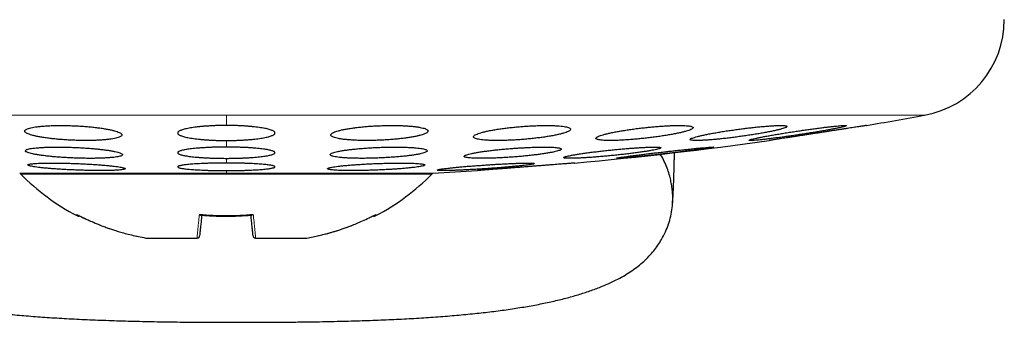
# Model space of a CAD drawing. Header units: millimetres. Extents: x 8 to 811, y 12 to 917.
# Tile 4 of 68: x 467.35 to 487.6, y 416.64 to 422.87. Entities that reach past the tile are written whole.
import ezdxf

# ---------------------------------------------------------------- set-up
doc = ezdxf.new("R2010")
doc.units = ezdxf.units.MM

msp = doc.modelspace()

# ---------------------------------------------------------------- linework, layer by layer
at = {"color": 252, "linetype": 'Continuous', "lineweight": 0}
for p, q in [((457.243, 420.904), (471.604, 420.904)), ((471.604, 420.904), (485.965, 420.904)), ((471.604, 420.904), (471.604, 420.693)), ((471.604, 420.384), (471.604, 420.249)), ((471.604, 420.017), (471.604, 419.92)), ((471.604, 419.765), (471.604, 419.71))]:
    msp.add_line(p, q, dxfattribs=at)
at = {"color": 7, "linetype": 'Continuous', "lineweight": 30}
for p, q in [((467.523, 419.881), (467.522, 419.881)), ((467.354, 419.71), (471.604, 419.71)), ((467.384, 419.71), (467.373, 419.697)), ((467.373, 419.697), (475.835, 419.697)), ((471.604, 419.71), (475.854, 419.71)), ((475.835, 419.697), (475.824, 419.71)), ((469.948, 418.377), (469.947, 418.378)), ((469.948, 418.377), (469.949, 418.377)), ((469.949, 418.377), (471.001, 418.377)), ((471.001, 418.377), (471.004, 418.377)), ((472.204, 418.377), (472.207, 418.377)), ((472.207, 418.377), (473.259, 418.377)), ((473.259, 418.377), (473.26, 418.377))]:
    msp.add_line(p, q, dxfattribs=at)
for centre, radius, start, end in [((485.604, 422.871), 2, 280.3987, 0), ((471.604, 499.161), 79.564, 279.52332, 280.39867), ((471.604, 499.161), 79.564, 275.16579, 278.0659), ((470.723, 422.995), 4.702, 224.5516, 242.1628), ((472.485, 422.995), 4.702, 297.8372, 315.4484), ((471.604, 499.161), 79.564, 273.06198, 273.72116)]:
    msp.add_arc(centre, radius, start, end, dxfattribs=at)
for points, knots in [([(468.456, 420.688), (468.419, 420.689), (468.345, 420.692), (468.235, 420.693), (468.128, 420.693), (468.025, 420.691), (467.927, 420.687), (467.836, 420.681), (467.753, 420.673), (467.678, 420.664), (467.613, 420.653), (467.558, 420.641), (467.514, 420.627), (467.482, 420.613), (467.462, 420.597), (467.454, 420.58), (467.459, 420.563), (467.477, 420.546), (467.507, 420.528), (467.549, 420.511), (467.604, 420.494), (467.669, 420.477), (467.745, 420.461), (467.83, 420.447), (467.923, 420.433), (468.022, 420.421), (468.128, 420.41), (468.237, 420.401), (468.348, 420.394), (468.461, 420.389), (468.573, 420.385), (468.683, 420.384), (468.791, 420.384), (468.893, 420.386), (468.991, 420.391), (469.081, 420.397), (469.164, 420.404), (469.239, 420.414), (469.303, 420.425), (469.357, 420.437), (469.4, 420.451), (469.432, 420.465), (469.451, 420.481), (469.458, 420.498), (469.452, 420.515), (469.433, 420.532), (469.403, 420.55), (469.359, 420.567), (469.304, 420.584), (469.238, 420.601), (469.161, 420.617), (469.076, 420.631), (468.983, 420.645), (468.883, 420.657), (468.777, 420.668), (468.67, 420.676), (468.562, 420.683), (468.491, 420.686), (468.456, 420.688)], [0, 0, 0, 0, 0.017577, 0.035211, 0.052788, 0.070365, 0.087998, 0.105575, 0.123173, 0.140828, 0.158427, 0.176171, 0.19397, 0.211715, 0.229663, 0.247667, 0.265616, 0.283741, 0.301922, 0.320047, 0.338241, 0.356494, 0.374688, 0.392813, 0.410997, 0.42912, 0.447066, 0.46507, 0.483015, 0.500754, 0.51855, 0.536289, 0.553885, 0.571538, 0.589134, 0.606712, 0.624345, 0.641924, 0.659613, 0.677357, 0.695047, 0.712929, 0.730867, 0.74875, 0.766826, 0.784959, 0.803035, 0.821222, 0.839467, 0.857654, 0.875816, 0.894036, 0.912198, 0.930208, 0.948277, 0.966287, 0.983144, 1, 1, 1, 1]), ([(471.604, 420.693), (471.577, 420.693), (471.522, 420.693), (471.439, 420.691), (471.357, 420.689), (471.277, 420.685), (471.199, 420.68), (471.125, 420.675), (471.053, 420.668), (470.985, 420.66), (470.922, 420.652), (470.863, 420.643), (470.809, 420.633), (470.761, 420.622), (470.719, 420.611), (470.683, 420.599), (470.653, 420.587), (470.63, 420.574), (470.614, 420.561), (470.605, 420.548), (470.603, 420.535), (470.608, 420.522), (470.621, 420.509), (470.641, 420.496), (470.668, 420.484), (470.701, 420.471), (470.741, 420.46), (470.788, 420.449), (470.84, 420.438), (470.899, 420.429), (470.961, 420.42), (471.028, 420.412), (471.1, 420.405), (471.176, 420.399), (471.254, 420.393), (471.333, 420.389), (471.416, 420.386), (471.507, 420.384), (471.57, 420.384), (471.604, 420.384)], [0, 0, 0, 0, 0.0259835, 0.0521485, 0.078885, 0.1058186, 0.131802, 0.1579648, 0.184691, 0.2116108, 0.2377353, 0.2640384, 0.2909013, 0.3179561, 0.3443735, 0.3709715, 0.398136, 0.4254952, 0.4521881, 0.4790645, 0.5065192, 0.5341735, 0.5610034, 0.5880198, 0.6156261, 0.643437, 0.6702013, 0.6971536, 0.7247022, 0.7524583, 0.7789819, 0.8056928, 0.832998, 0.86051, 0.8867275, 0.9131297, 0.9401165, 0.9673063, 1, 1, 1, 1]), ([(471.604, 420.384), (471.631, 420.384), (471.686, 420.384), (471.769, 420.386), (471.851, 420.388), (471.932, 420.392), (472.009, 420.397), (472.084, 420.403), (472.156, 420.409), (472.223, 420.417), (472.287, 420.425), (472.345, 420.434), (472.399, 420.444), (472.447, 420.455), (472.489, 420.466), (472.525, 420.478), (472.555, 420.49), (472.578, 420.503), (472.594, 420.515), (472.603, 420.528), (472.605, 420.542), (472.6, 420.555), (472.587, 420.568), (472.568, 420.581), (472.541, 420.593), (472.507, 420.605), (472.467, 420.617), (472.421, 420.628), (472.368, 420.639), (472.31, 420.648), (472.247, 420.657), (472.18, 420.665), (472.107, 420.672), (472.032, 420.679), (471.954, 420.684), (471.875, 420.688), (471.792, 420.691), (471.702, 420.693), (471.639, 420.693), (471.604, 420.693)], [0, 0, 0, 0, 0.025985, 0.052152, 0.07889, 0.105825, 0.13181, 0.158256, 0.184702, 0.211623, 0.237748, 0.264331, 0.290914, 0.31797, 0.344385, 0.371265, 0.398144, 0.425501, 0.452192, 0.479066, 0.506519, 0.534171, 0.561, 0.588016, 0.615622, 0.643432, 0.670198, 0.697152, 0.724702, 0.75246, 0.778986, 0.805997, 0.833007, 0.860521, 0.88674, 0.913435, 0.94013, 0.96732, 1, 1, 1, 1]), ([(474.752, 420.688), (474.715, 420.686), (474.64, 420.683), (474.53, 420.676), (474.422, 420.667), (474.319, 420.656), (474.221, 420.644), (474.13, 420.631), (474.046, 420.616), (473.971, 420.601), (473.906, 420.585), (473.851, 420.568), (473.807, 420.55), (473.776, 420.533), (473.757, 420.515), (473.75, 420.498), (473.757, 420.481), (473.776, 420.465), (473.809, 420.45), (473.853, 420.436), (473.909, 420.424), (473.976, 420.413), (474.052, 420.403), (474.138, 420.396), (474.231, 420.39), (474.33, 420.386), (474.434, 420.384), (474.542, 420.384), (474.652, 420.386), (474.763, 420.389), (474.874, 420.395), (474.984, 420.402), (475.09, 420.411), (475.193, 420.422), (475.29, 420.434), (475.381, 420.447), (475.464, 420.462), (475.538, 420.477), (475.603, 420.493), (475.657, 420.51), (475.7, 420.528), (475.731, 420.545), (475.749, 420.563), (475.754, 420.58), (475.747, 420.597), (475.726, 420.613), (475.694, 420.628), (475.648, 420.641), (475.591, 420.654), (475.524, 420.665), (475.447, 420.674), (475.361, 420.682), (475.268, 420.688), (475.168, 420.691), (475.064, 420.693), (474.959, 420.693), (474.854, 420.692), (474.786, 420.689), (474.752, 420.688)], [0, 0, 0, 0, 0.017727, 0.035512, 0.05324, 0.070961, 0.088737, 0.106459, 0.124319, 0.142235, 0.160097, 0.178156, 0.196273, 0.214333, 0.232514, 0.250754, 0.268935, 0.287106, 0.305335, 0.323505, 0.341535, 0.359623, 0.377651, 0.395474, 0.413355, 0.431177, 0.44882, 0.46652, 0.484163, 0.501732, 0.519356, 0.536926, 0.554554, 0.572238, 0.589868, 0.607664, 0.625515, 0.643312, 0.661312, 0.67937, 0.697371, 0.715526, 0.733739, 0.751894, 0.770084, 0.788332, 0.806521, 0.824607, 0.842752, 0.860837, 0.878727, 0.896675, 0.914564, 0.932255, 0.950002, 0.967693, 0.983846, 1, 1, 1, 1]), ([(477.686, 420.673), (477.648, 420.669), (477.573, 420.663), (477.462, 420.652), (477.354, 420.639), (477.25, 420.626), (477.152, 420.611), (477.06, 420.595), (476.976, 420.578), (476.901, 420.561), (476.836, 420.544), (476.781, 420.526), (476.738, 420.509), (476.707, 420.492), (476.689, 420.475), (476.684, 420.46), (476.691, 420.445), (476.712, 420.432), (476.745, 420.42), (476.79, 420.409), (476.847, 420.4), (476.914, 420.393), (476.99, 420.388), (477.076, 420.385), (477.168, 420.384), (477.267, 420.384), (477.371, 420.387), (477.478, 420.391), (477.588, 420.397), (477.699, 420.405), (477.81, 420.415), (477.919, 420.426), (478.026, 420.439), (478.129, 420.452), (478.227, 420.467), (478.317, 420.483), (478.401, 420.5), (478.475, 420.517), (478.54, 420.534), (478.594, 420.552), (478.636, 420.569), (478.666, 420.586), (478.683, 420.603), (478.688, 420.618), (478.679, 420.633), (478.658, 420.646), (478.624, 420.658), (478.578, 420.669), (478.521, 420.677), (478.454, 420.684), (478.376, 420.689), (478.291, 420.692), (478.198, 420.694), (478.099, 420.693), (477.995, 420.69), (477.89, 420.686), (477.787, 420.68), (477.72, 420.675), (477.686, 420.673)], [0, 0, 0, 0, 0.017878, 0.035815, 0.053694, 0.071565, 0.089492, 0.107364, 0.125386, 0.143464, 0.161486, 0.179652, 0.197876, 0.216042, 0.234226, 0.25247, 0.270654, 0.288721, 0.306847, 0.324913, 0.34278, 0.360705, 0.378571, 0.396245, 0.413976, 0.43165, 0.449223, 0.466852, 0.484426, 0.502031, 0.519693, 0.537299, 0.555054, 0.572865, 0.590621, 0.60858, 0.626595, 0.644555, 0.662686, 0.680875, 0.699006, 0.7172, 0.735453, 0.753647, 0.771765, 0.789941, 0.808058, 0.825992, 0.843985, 0.861919, 0.879646, 0.897431, 0.915158, 0.932748, 0.950394, 0.967985, 0.983992, 1, 1, 1, 1]), ([(480.205, 420.648), (480.167, 420.644), (480.092, 420.635), (479.98, 420.621), (479.871, 420.605), (479.767, 420.589), (479.668, 420.572), (479.576, 420.555), (479.492, 420.537), (479.417, 420.52), (479.352, 420.503), (479.298, 420.486), (479.255, 420.47), (479.225, 420.454), (479.208, 420.44), (479.203, 420.427), (479.212, 420.416), (479.233, 420.406), (479.266, 420.398), (479.312, 420.391), (479.368, 420.387), (479.435, 420.384), (479.511, 420.384), (479.596, 420.385), (479.688, 420.388), (479.787, 420.393), (479.89, 420.4), (479.997, 420.409), (480.107, 420.419), (480.219, 420.43), (480.33, 420.443), (480.44, 420.458), (480.547, 420.473), (480.65, 420.489), (480.748, 420.506), (480.84, 420.523), (480.923, 420.541), (480.998, 420.558), (481.062, 420.575), (481.116, 420.592), (481.157, 420.608), (481.187, 420.624), (481.203, 420.638), (481.207, 420.651), (481.198, 420.662), (481.176, 420.672), (481.142, 420.68), (481.095, 420.686), (481.038, 420.691), (480.971, 420.693), (480.894, 420.694), (480.809, 420.692), (480.716, 420.689), (480.617, 420.684), (480.514, 420.677), (480.409, 420.668), (480.306, 420.659), (480.239, 420.651), (480.205, 420.648)], [0, 0, 0, 0, 0.01803, 0.036119, 0.05415, 0.072174, 0.090256, 0.108281, 0.126425, 0.144626, 0.16277, 0.180963, 0.199214, 0.217407, 0.235509, 0.253669, 0.27177, 0.289683, 0.307653, 0.325564, 0.343274, 0.361041, 0.378751, 0.396335, 0.413975, 0.43156, 0.449147, 0.46679, 0.484379, 0.502094, 0.519866, 0.537583, 0.555498, 0.573469, 0.591385, 0.609486, 0.627645, 0.645746, 0.663939, 0.68219, 0.700382, 0.718527, 0.736731, 0.754875, 0.772854, 0.790891, 0.808869, 0.826638, 0.844464, 0.862233, 0.879843, 0.897509, 0.915119, 0.932689, 0.950315, 0.967886, 0.983943, 1, 1, 1, 1]), ([(482.138, 420.616), (482.1, 420.611), (482.024, 420.6), (481.912, 420.584), (481.803, 420.567), (481.699, 420.549), (481.599, 420.532), (481.507, 420.514), (481.423, 420.497), (481.348, 420.48), (481.283, 420.464), (481.229, 420.449), (481.187, 420.435), (481.157, 420.423), (481.141, 420.412), (481.136, 420.403), (481.145, 420.395), (481.166, 420.389), (481.2, 420.386), (481.245, 420.384), (481.301, 420.384), (481.367, 420.386), (481.443, 420.39), (481.528, 420.395), (481.619, 420.403), (481.717, 420.412), (481.821, 420.422), (481.928, 420.435), (482.039, 420.448), (482.15, 420.463), (482.262, 420.478), (482.373, 420.495), (482.481, 420.511), (482.585, 420.529), (482.683, 420.546), (482.775, 420.564), (482.859, 420.581), (482.933, 420.598), (482.997, 420.614), (483.05, 420.629), (483.092, 420.642), (483.12, 420.655), (483.137, 420.666), (483.14, 420.675), (483.13, 420.682), (483.108, 420.688), (483.074, 420.692), (483.028, 420.693), (482.971, 420.693), (482.904, 420.691), (482.828, 420.687), (482.743, 420.681), (482.651, 420.674), (482.552, 420.665), (482.449, 420.654), (482.344, 420.642), (482.24, 420.629), (482.172, 420.62), (482.138, 420.616)], [0, 0, 0, 0, 0.018143, 0.036343, 0.054487, 0.072626, 0.090823, 0.108963, 0.127157, 0.14541, 0.163603, 0.181736, 0.199928, 0.21806, 0.236019, 0.254036, 0.271993, 0.289744, 0.307552, 0.325303, 0.342904, 0.360563, 0.378165, 0.39574, 0.41337, 0.430946, 0.448625, 0.466359, 0.484039, 0.501908, 0.519833, 0.537703, 0.555769, 0.573892, 0.591958, 0.610141, 0.628383, 0.646566, 0.664734, 0.68296, 0.701127, 0.71915, 0.737231, 0.755253, 0.773067, 0.790939, 0.808752, 0.826388, 0.844081, 0.861718, 0.879285, 0.896908, 0.914475, 0.932108, 0.949797, 0.967432, 0.983716, 1, 1, 1, 1]), ([(483.353, 420.578), (483.316, 420.573), (483.24, 420.561), (483.127, 420.544), (483.018, 420.526), (482.913, 420.509), (482.814, 420.492), (482.721, 420.475), (482.637, 420.459), (482.562, 420.445), (482.497, 420.431), (482.444, 420.419), (482.402, 420.409), (482.372, 420.4), (482.356, 420.393), (482.352, 420.388), (482.36, 420.385), (482.381, 420.384), (482.414, 420.384), (482.458, 420.387), (482.514, 420.391), (482.579, 420.397), (482.655, 420.405), (482.739, 420.415), (482.83, 420.426), (482.928, 420.439), (483.032, 420.452), (483.14, 420.467), (483.251, 420.483), (483.363, 420.5), (483.476, 420.517), (483.587, 420.534), (483.696, 420.552), (483.8, 420.569), (483.899, 420.586), (483.991, 420.603), (484.075, 420.618), (484.149, 420.633), (484.213, 420.646), (484.266, 420.658), (484.307, 420.669), (484.336, 420.677), (484.352, 420.684), (484.355, 420.689), (484.346, 420.692), (484.324, 420.694), (484.291, 420.693), (484.245, 420.69), (484.189, 420.686), (484.123, 420.679), (484.047, 420.671), (483.962, 420.661), (483.871, 420.65), (483.772, 420.637), (483.668, 420.624), (483.563, 420.609), (483.457, 420.594), (483.388, 420.584), (483.353, 420.578)], [0, 0, 0, 0, 0.018185, 0.036427, 0.054612, 0.072797, 0.091041, 0.109226, 0.127385, 0.145602, 0.163761, 0.181766, 0.199829, 0.217833, 0.23563, 0.253484, 0.27128, 0.288906, 0.30659, 0.324216, 0.341785, 0.35941, 0.37698, 0.394625, 0.412325, 0.429971, 0.447793, 0.46567, 0.483493, 0.501517, 0.519599, 0.537624, 0.555791, 0.574016, 0.592183, 0.610368, 0.62861, 0.646793, 0.664858, 0.682981, 0.701045, 0.718908, 0.736828, 0.75469, 0.77236, 0.790087, 0.807756, 0.825327, 0.842954, 0.860526, 0.878132, 0.895795, 0.913402, 0.931162, 0.948978, 0.966739, 0.983369, 1, 1, 1, 1]), ([(484.768, 420.693), (484.767, 420.693), (484.766, 420.693), (484.755, 420.691), (484.738, 420.689), (484.714, 420.685), (484.683, 420.68), (484.647, 420.675), (484.604, 420.668), (484.554, 420.66), (484.5, 420.652), (484.441, 420.643), (484.377, 420.633), (484.308, 420.622), (484.236, 420.611), (484.16, 420.599), (484.081, 420.587), (483.999, 420.574), (483.917, 420.561), (483.833, 420.548), (483.747, 420.535), (483.662, 420.522), (483.578, 420.509), (483.495, 420.496), (483.414, 420.484), (483.335, 420.471), (483.26, 420.46), (483.188, 420.449), (483.12, 420.438), (483.057, 420.429), (483, 420.42), (482.949, 420.412), (482.902, 420.405), (482.863, 420.399), (482.83, 420.393), (482.804, 420.389), (482.785, 420.386), (482.771, 420.384), (482.769, 420.384), (482.768, 420.384)], [0, 0, 0, 0, 0.026074, 0.052148, 0.078983, 0.105819, 0.131892, 0.157965, 0.184788, 0.211611, 0.237824, 0.264038, 0.290997, 0.317956, 0.344464, 0.370971, 0.398233, 0.425495, 0.45228, 0.479065, 0.506619, 0.534173, 0.561097, 0.58802, 0.615728, 0.643437, 0.670295, 0.697154, 0.724806, 0.752458, 0.779076, 0.805693, 0.833101, 0.86051, 0.88682, 0.91313, 0.940218, 0.967306, 1, 1, 1, 1]), ([(484.765, 420.693), (484.765, 420.693), (484.768, 420.693), (484.768, 420.693), (484.768, 420.693)], [0, 0, 0, 0, 0.00024, 1, 1, 1, 1]), ([(468.47, 420.242), (468.433, 420.243), (468.358, 420.246), (468.248, 420.248), (468.14, 420.249), (468.037, 420.248), (467.939, 420.246), (467.847, 420.243), (467.764, 420.238), (467.689, 420.232), (467.624, 420.225), (467.569, 420.216), (467.526, 420.207), (467.494, 420.196), (467.475, 420.185), (467.468, 420.173), (467.473, 420.16), (467.492, 420.148), (467.523, 420.135), (467.565, 420.121), (467.62, 420.108), (467.685, 420.096), (467.761, 420.084), (467.845, 420.072), (467.938, 420.061), (468.037, 420.051), (468.142, 420.042), (468.251, 420.035), (468.363, 420.028), (468.475, 420.023), (468.588, 420.02), (468.698, 420.017), (468.806, 420.016), (468.909, 420.017), (469.007, 420.019), (469.098, 420.023), (469.181, 420.028), (469.255, 420.034), (469.32, 420.041), (469.374, 420.05), (469.416, 420.059), (469.447, 420.07), (469.466, 420.081), (469.472, 420.093), (469.465, 420.106), (469.446, 420.118), (469.415, 420.131), (469.371, 420.145), (469.316, 420.158), (469.25, 420.17), (469.174, 420.182), (469.089, 420.194), (468.996, 420.205), (468.896, 420.215), (468.791, 420.223), (468.684, 420.231), (468.576, 420.237), (468.505, 420.24), (468.47, 420.242)], [0, 0, 0, 0, 0.017711, 0.035478, 0.053189, 0.0709, 0.088668, 0.10638, 0.124089, 0.141855, 0.159564, 0.177341, 0.195174, 0.212952, 0.230841, 0.248786, 0.266676, 0.284673, 0.302727, 0.320724, 0.338778, 0.35689, 0.374944, 0.392978, 0.41107, 0.429103, 0.447049, 0.465052, 0.482997, 0.500824, 0.518709, 0.536537, 0.554271, 0.572061, 0.589795, 0.607498, 0.625258, 0.642962, 0.660711, 0.678517, 0.696267, 0.714119, 0.732027, 0.749879, 0.767845, 0.785868, 0.803834, 0.821878, 0.839979, 0.858023, 0.876072, 0.894179, 0.912227, 0.930206, 0.948243, 0.966222, 0.983111, 1, 1, 1, 1]), ([(471.604, 420.249), (471.577, 420.249), (471.521, 420.248), (471.439, 420.247), (471.356, 420.245), (471.275, 420.242), (471.198, 420.239), (471.123, 420.234), (471.051, 420.229), (470.983, 420.224), (470.919, 420.217), (470.861, 420.21), (470.807, 420.203), (470.759, 420.195), (470.717, 420.186), (470.681, 420.178), (470.652, 420.168), (470.629, 420.159), (470.613, 420.149), (470.605, 420.14), (470.603, 420.13), (470.609, 420.12), (470.622, 420.11), (470.642, 420.101), (470.669, 420.091), (470.702, 420.082), (470.742, 420.073), (470.788, 420.065), (470.841, 420.057), (470.899, 420.05), (470.961, 420.044), (471.028, 420.038), (471.1, 420.032), (471.175, 420.028), (471.253, 420.024), (471.332, 420.021), (471.415, 420.019), (471.506, 420.017), (471.569, 420.017), (471.604, 420.017)], [0, 0, 0, 0, 0.0261517, 0.0524855, 0.0793935, 0.1064996, 0.1326512, 0.1589838, 0.1858859, 0.2129841, 0.2392165, 0.2656293, 0.2926095, 0.319785, 0.3461836, 0.3727639, 0.3999155, 0.4272639, 0.4538177, 0.4805549, 0.50787, 0.5353847, 0.5620144, 0.588829, 0.6162283, 0.6438299, 0.6704216, 0.6971991, 0.7245647, 0.7521343, 0.7785906, 0.8052323, 0.8324609, 0.8598931, 0.8861772, 0.9126452, 0.9396948, 0.9669458, 1, 1, 1, 1]), ([(471.604, 420.017), (471.632, 420.017), (471.687, 420.017), (471.77, 420.018), (471.852, 420.02), (471.933, 420.023), (472.011, 420.027), (472.086, 420.031), (472.158, 420.036), (472.226, 420.042), (472.289, 420.048), (472.348, 420.055), (472.401, 420.062), (472.449, 420.07), (472.491, 420.079), (472.527, 420.088), (472.557, 420.097), (472.579, 420.106), (472.595, 420.116), (472.603, 420.126), (472.605, 420.135), (472.599, 420.145), (472.586, 420.155), (472.567, 420.165), (472.54, 420.174), (472.506, 420.183), (472.466, 420.192), (472.42, 420.2), (472.367, 420.208), (472.309, 420.215), (472.247, 420.222), (472.18, 420.228), (472.108, 420.233), (472.033, 420.238), (471.955, 420.241), (471.875, 420.244), (471.793, 420.247), (471.702, 420.248), (471.639, 420.248), (471.604, 420.249)], [0, 0, 0, 0, 0.026152, 0.052487, 0.079396, 0.106502, 0.132655, 0.159273, 0.185891, 0.21299, 0.239222, 0.265918, 0.292615, 0.319791, 0.346189, 0.373054, 0.399919, 0.427266, 0.453819, 0.480556, 0.50787, 0.535383, 0.562013, 0.588827, 0.616226, 0.643828, 0.67042, 0.697199, 0.724565, 0.752135, 0.778593, 0.805529, 0.832465, 0.859898, 0.886182, 0.912941, 0.9397, 0.966952, 1, 1, 1, 1]), ([(474.738, 420.242), (474.701, 420.24), (474.626, 420.237), (474.515, 420.23), (474.407, 420.223), (474.303, 420.214), (474.205, 420.204), (474.114, 420.193), (474.03, 420.182), (473.955, 420.17), (473.89, 420.157), (473.835, 420.144), (473.792, 420.131), (473.761, 420.118), (473.742, 420.105), (473.736, 420.092), (473.743, 420.08), (473.763, 420.069), (473.795, 420.058), (473.839, 420.049), (473.895, 420.04), (473.961, 420.033), (474.037, 420.027), (474.122, 420.022), (474.215, 420.019), (474.314, 420.017), (474.418, 420.016), (474.526, 420.018), (474.636, 420.02), (474.748, 420.024), (474.86, 420.029), (474.97, 420.036), (475.077, 420.043), (475.18, 420.052), (475.278, 420.062), (475.369, 420.073), (475.452, 420.084), (475.526, 420.096), (475.591, 420.109), (475.645, 420.122), (475.687, 420.135), (475.717, 420.148), (475.735, 420.161), (475.74, 420.174), (475.733, 420.186), (475.712, 420.197), (475.679, 420.207), (475.634, 420.217), (475.578, 420.226), (475.511, 420.233), (475.434, 420.239), (475.349, 420.243), (475.256, 420.247), (475.156, 420.248), (475.052, 420.249), (474.946, 420.248), (474.841, 420.245), (474.773, 420.243), (474.738, 420.242)], [0, 0, 0, 0, 0.01782, 0.035697, 0.053518, 0.071334, 0.089206, 0.107023, 0.124922, 0.142878, 0.160778, 0.178783, 0.196845, 0.21485, 0.232906, 0.251019, 0.269075, 0.287103, 0.305189, 0.323217, 0.341152, 0.359145, 0.37708, 0.394897, 0.412772, 0.43059, 0.448317, 0.466102, 0.48383, 0.501535, 0.519295, 0.537, 0.554757, 0.572571, 0.590328, 0.60819, 0.626109, 0.643972, 0.661947, 0.679979, 0.697955, 0.716002, 0.734107, 0.752155, 0.7702, 0.788304, 0.806349, 0.824319, 0.842346, 0.860316, 0.87817, 0.896081, 0.913935, 0.931685, 0.949491, 0.967241, 0.98362, 1, 1, 1, 1]), ([(477.494, 420.221), (477.457, 420.219), (477.382, 420.213), (477.27, 420.203), (477.162, 420.192), (477.058, 420.18), (476.959, 420.168), (476.867, 420.155), (476.784, 420.142), (476.709, 420.129), (476.643, 420.116), (476.589, 420.103), (476.546, 420.091), (476.516, 420.079), (476.498, 420.067), (476.492, 420.057), (476.5, 420.048), (476.52, 420.039), (476.553, 420.032), (476.597, 420.026), (476.653, 420.022), (476.72, 420.018), (476.796, 420.017), (476.88, 420.017), (476.973, 420.018), (477.071, 420.02), (477.175, 420.024), (477.283, 420.03), (477.393, 420.037), (477.505, 420.044), (477.617, 420.053), (477.727, 420.063), (477.835, 420.074), (477.938, 420.086), (478.036, 420.098), (478.127, 420.111), (478.21, 420.124), (478.285, 420.137), (478.349, 420.15), (478.403, 420.163), (478.445, 420.175), (478.475, 420.187), (478.492, 420.198), (478.496, 420.209), (478.488, 420.218), (478.467, 420.227), (478.434, 420.234), (478.388, 420.239), (478.332, 420.244), (478.265, 420.247), (478.188, 420.249), (478.103, 420.249), (478.01, 420.247), (477.911, 420.245), (477.807, 420.24), (477.702, 420.235), (477.597, 420.229), (477.529, 420.224), (477.494, 420.221)], [0, 0, 0, 0, 0.017937, 0.035932, 0.05387, 0.071803, 0.089793, 0.107727, 0.125735, 0.143801, 0.16181, 0.179866, 0.19798, 0.216035, 0.234061, 0.252144, 0.270169, 0.288099, 0.306087, 0.324016, 0.341829, 0.359699, 0.377511, 0.395236, 0.413018, 0.430744, 0.448449, 0.466211, 0.483916, 0.501677, 0.519494, 0.537256, 0.555123, 0.573047, 0.590915, 0.608895, 0.626932, 0.644912, 0.662961, 0.681067, 0.699116, 0.71716, 0.735261, 0.753304, 0.77127, 0.789293, 0.807257, 0.825106, 0.843012, 0.860861, 0.878607, 0.89641, 0.914156, 0.931858, 0.949617, 0.96732, 0.98366, 1, 1, 1, 1]), ([(479.54, 420.191), (479.502, 420.187), (479.427, 420.179), (479.315, 420.167), (479.207, 420.154), (479.102, 420.141), (479.003, 420.128), (478.911, 420.115), (478.827, 420.102), (478.752, 420.089), (478.687, 420.077), (478.633, 420.066), (478.591, 420.056), (478.561, 420.047), (478.543, 420.038), (478.538, 420.031), (478.546, 420.026), (478.566, 420.021), (478.599, 420.018), (478.643, 420.017), (478.699, 420.017), (478.765, 420.018), (478.841, 420.021), (478.925, 420.025), (479.017, 420.031), (479.116, 420.037), (479.22, 420.045), (479.327, 420.054), (479.438, 420.065), (479.55, 420.076), (479.662, 420.087), (479.773, 420.099), (479.881, 420.112), (479.985, 420.125), (480.083, 420.138), (480.175, 420.151), (480.258, 420.164), (480.333, 420.177), (480.397, 420.188), (480.45, 420.2), (480.492, 420.21), (480.521, 420.219), (480.538, 420.227), (480.542, 420.234), (480.533, 420.24), (480.512, 420.244), (480.479, 420.247), (480.433, 420.249), (480.377, 420.249), (480.311, 420.247), (480.234, 420.244), (480.149, 420.24), (480.057, 420.234), (479.958, 420.227), (479.854, 420.219), (479.749, 420.21), (479.644, 420.201), (479.575, 420.194), (479.54, 420.191)], [0, 0, 0, 0, 0.018027, 0.036113, 0.05414, 0.072166, 0.090249, 0.108275, 0.126331, 0.144445, 0.162501, 0.180524, 0.198605, 0.216627, 0.234552, 0.252536, 0.270461, 0.288269, 0.306135, 0.323943, 0.341666, 0.359446, 0.377169, 0.394875, 0.412638, 0.430344, 0.448109, 0.465929, 0.483694, 0.501566, 0.519494, 0.537366, 0.55535, 0.573391, 0.591374, 0.609425, 0.627532, 0.645582, 0.663624, 0.681724, 0.699765, 0.717727, 0.735746, 0.753706, 0.771551, 0.789452, 0.807296, 0.825039, 0.842839, 0.860583, 0.878285, 0.896044, 0.913746, 0.931485, 0.94928, 0.967019, 0.983509, 1, 1, 1, 1]), ([(480.629, 420.153), (480.591, 420.148), (480.515, 420.14), (480.404, 420.127), (480.295, 420.113), (480.19, 420.101), (480.091, 420.088), (479.999, 420.076), (479.915, 420.065), (479.84, 420.055), (479.775, 420.046), (479.722, 420.038), (479.679, 420.031), (479.649, 420.025), (479.632, 420.021), (479.627, 420.018), (479.634, 420.017), (479.654, 420.017), (479.687, 420.018), (479.73, 420.021), (479.786, 420.025), (479.851, 420.031), (479.926, 420.038), (480.01, 420.046), (480.102, 420.055), (480.201, 420.065), (480.305, 420.077), (480.413, 420.088), (480.524, 420.101), (480.637, 420.113), (480.749, 420.126), (480.861, 420.139), (480.969, 420.152), (481.073, 420.165), (481.172, 420.178), (481.264, 420.189), (481.347, 420.201), (481.422, 420.211), (481.486, 420.22), (481.539, 420.228), (481.58, 420.235), (481.609, 420.241), (481.626, 420.245), (481.631, 420.247), (481.622, 420.249), (481.601, 420.249), (481.568, 420.247), (481.524, 420.244), (481.468, 420.239), (481.402, 420.234), (481.326, 420.227), (481.241, 420.219), (481.149, 420.209), (481.05, 420.199), (480.946, 420.188), (480.84, 420.176), (480.734, 420.165), (480.664, 420.157), (480.629, 420.153)], [0, 0, 0, 0, 0.018048, 0.036154, 0.054203, 0.072252, 0.090359, 0.108409, 0.126429, 0.144508, 0.162528, 0.18045, 0.19843, 0.216352, 0.234157, 0.25202, 0.269825, 0.287546, 0.305324, 0.323046, 0.340753, 0.358516, 0.376223, 0.39399, 0.411813, 0.42958, 0.447456, 0.465388, 0.483263, 0.50125, 0.519293, 0.53728, 0.555331, 0.57344, 0.591491, 0.609531, 0.627629, 0.645669, 0.663627, 0.681643, 0.699601, 0.717442, 0.73534, 0.75318, 0.770921, 0.788719, 0.80646, 0.824162, 0.841921, 0.859624, 0.877364, 0.895161, 0.912903, 0.930742, 0.948637, 0.966477, 0.983238, 1, 1, 1, 1]), ([(463.143, 420.048), (463.125, 420.016), (463.085, 419.941), (463.033, 419.818), (462.99, 419.69), (462.958, 419.568), (462.937, 419.453), (462.921, 419.32), (462.916, 419.167), (462.927, 418.996), (462.956, 418.828), (463.003, 418.662), (463.066, 418.501), (463.14, 418.356), (463.223, 418.226), (463.309, 418.11), (463.406, 418), (463.514, 417.894), (463.631, 417.794), (463.759, 417.701), (463.898, 417.613), (464.046, 417.531), (464.204, 417.454), (464.387, 417.375), (464.596, 417.296), (464.835, 417.217), (465.089, 417.145), (465.359, 417.078), (465.644, 417.017), (465.946, 416.962), (466.264, 416.912), (466.597, 416.867), (466.945, 416.826), (467.306, 416.791), (467.681, 416.76), (468.071, 416.733), (468.481, 416.71), (468.91, 416.691), (469.358, 416.675), (469.824, 416.662), (470.236, 416.654), (470.494, 416.651), (470.591, 416.65)], [0, 0, 0, 0, 0.011324, 0.026442, 0.04128, 0.053467, 0.065519, 0.077462, 0.095224, 0.112884, 0.130525, 0.148231, 0.166083, 0.184165, 0.198855, 0.213788, 0.22901, 0.244565, 0.260498, 0.276875, 0.293783, 0.311298, 0.329484, 0.348392, 0.373107, 0.39909, 0.426406, 0.455109, 0.485359, 0.5171, 0.550369, 0.585201, 0.621625, 0.658975, 0.69791, 0.73845, 0.780616, 0.825337, 0.871785, 0.919978, 0.969931, 1, 1, 1, 1]), ([(473.112, 416.65), (473.208, 416.651), (473.464, 416.654), (473.875, 416.662), (474.337, 416.675), (474.779, 416.69), (475.203, 416.709), (475.611, 416.732), (476.005, 416.759), (476.385, 416.79), (476.752, 416.826), (477.103, 416.866), (477.437, 416.911), (477.755, 416.962), (478.058, 417.017), (478.344, 417.078), (478.614, 417.145), (478.868, 417.217), (479.106, 417.296), (479.316, 417.375), (479.499, 417.454), (479.657, 417.531), (479.805, 417.613), (479.943, 417.701), (480.071, 417.794), (480.189, 417.894), (480.297, 418), (480.394, 418.11), (480.48, 418.226), (480.562, 418.356), (480.637, 418.501), (480.7, 418.662), (480.746, 418.828), (480.775, 418.996), (480.787, 419.167), (480.782, 419.32), (480.766, 419.453), (480.744, 419.568), (480.713, 419.69), (480.67, 419.819), (480.611, 419.953), (480.565, 420.047), (480.535, 420.095), (480.532, 420.1)], [0, 0, 0, 0, 0.029562, 0.079115, 0.126927, 0.172204, 0.215831, 0.257824, 0.298201, 0.337756, 0.37567, 0.411967, 0.446674, 0.479821, 0.511442, 0.541574, 0.570103, 0.597252, 0.623076, 0.647641, 0.666434, 0.684509, 0.701917, 0.718721, 0.734998, 0.750835, 0.766295, 0.781424, 0.796266, 0.810866, 0.828838, 0.846581, 0.864179, 0.881712, 0.899265, 0.916919, 0.928789, 0.940767, 0.95288, 0.967628, 0.982653, 0.998002, 1, 1, 1, 1]), ([(480.778, 419.046), (480.778, 419.048), (480.778, 419.052), (480.779, 419.06), (480.78, 419.069), (480.781, 419.08), (480.782, 419.091), (480.783, 419.103), (480.784, 419.116), (480.785, 419.129), (480.785, 419.142), (480.786, 419.155), (480.787, 419.167), (480.788, 419.178), (480.788, 419.189), (480.789, 419.2), (480.79, 419.214), (480.791, 419.229), (480.792, 419.244), (480.793, 419.261), (480.794, 419.281), (480.795, 419.305), (480.796, 419.332), (480.798, 419.36), (480.799, 419.39), (480.8, 419.42), (480.801, 419.449), (480.802, 419.478), (480.804, 419.507), (480.805, 419.535), (480.806, 419.568), (480.807, 419.607), (480.809, 419.655), (480.81, 419.708), (480.812, 419.755), (480.813, 419.797), (480.814, 419.83), (480.815, 419.867), (480.816, 419.908), (480.817, 419.953), (480.818, 420.001), (480.82, 420.043), (480.82, 420.077), (480.821, 420.101), (480.821, 420.12), (480.822, 420.131), (480.822, 420.135)], [0, 0, 0, 0, 0.040757, 0.079991, 0.117476, 0.153023, 0.186476, 0.217707, 0.246612, 0.273109, 0.298213, 0.320544, 0.340057, 0.356719, 0.370995, 0.384666, 0.404737, 0.423762, 0.441733, 0.460621, 0.482482, 0.507312, 0.535099, 0.561775, 0.588274, 0.613291, 0.636824, 0.658874, 0.679446, 0.698858, 0.717732, 0.746337, 0.774719, 0.804724, 0.836345, 0.851826, 0.868465, 0.886255, 0.90518, 0.925224, 0.946371, 0.967269, 0.978207, 0.98758, 0.9954, 1, 1, 1, 1]), ([(468.522, 419.91), (468.485, 419.911), (468.41, 419.914), (468.299, 419.917), (468.191, 419.919), (468.088, 419.92), (467.989, 419.92), (467.897, 419.919), (467.814, 419.917), (467.739, 419.915), (467.674, 419.911), (467.62, 419.907), (467.577, 419.901), (467.545, 419.895), (467.527, 419.888), (467.52, 419.881), (467.526, 419.873), (467.545, 419.865), (467.576, 419.857), (467.619, 419.848), (467.674, 419.839), (467.74, 419.83), (467.815, 419.822), (467.899, 419.814), (467.992, 419.806), (468.091, 419.798), (468.195, 419.791), (468.304, 419.785), (468.415, 419.779), (468.528, 419.775), (468.641, 419.771), (468.752, 419.768), (468.86, 419.766), (468.963, 419.765), (469.061, 419.764), (469.152, 419.765), (469.236, 419.767), (469.31, 419.77), (469.374, 419.774), (469.428, 419.778), (469.47, 419.784), (469.501, 419.79), (469.519, 419.796), (469.524, 419.804), (469.517, 419.812), (469.498, 419.82), (469.466, 419.828), (469.422, 419.837), (469.366, 419.846), (469.3, 419.854), (469.224, 419.863), (469.139, 419.871), (469.047, 419.879), (468.947, 419.887), (468.842, 419.894), (468.735, 419.9), (468.628, 419.905), (468.558, 419.908), (468.522, 419.91)], [0, 0, 0, 0, 0.017812, 0.035681, 0.053494, 0.071307, 0.089177, 0.10699, 0.124789, 0.142645, 0.160445, 0.178258, 0.196129, 0.213942, 0.231799, 0.249712, 0.267569, 0.285478, 0.303444, 0.321353, 0.339302, 0.357308, 0.375256, 0.393214, 0.411229, 0.429187, 0.447119, 0.465108, 0.48304, 0.500923, 0.518864, 0.536746, 0.554579, 0.572468, 0.590301, 0.608103, 0.625962, 0.643765, 0.66157, 0.679433, 0.697239, 0.715079, 0.732977, 0.750818, 0.768711, 0.786661, 0.804554, 0.822493, 0.840489, 0.858427, 0.876386, 0.894402, 0.912361, 0.930304, 0.948305, 0.966249, 0.983124, 1, 1, 1, 1]), ([(471.604, 419.92), (471.577, 419.92), (471.521, 419.92), (471.438, 419.919), (471.355, 419.918), (471.274, 419.916), (471.196, 419.913), (471.121, 419.91), (471.049, 419.907), (470.981, 419.903), (470.917, 419.899), (470.859, 419.894), (470.805, 419.889), (470.757, 419.884), (470.715, 419.878), (470.68, 419.872), (470.651, 419.866), (470.628, 419.86), (470.613, 419.853), (470.605, 419.847), (470.603, 419.84), (470.609, 419.833), (470.622, 419.827), (470.642, 419.821), (470.669, 419.814), (470.703, 419.808), (470.743, 419.802), (470.789, 419.797), (470.841, 419.792), (470.899, 419.787), (470.961, 419.783), (471.028, 419.779), (471.1, 419.775), (471.175, 419.772), (471.252, 419.769), (471.332, 419.767), (471.415, 419.766), (471.506, 419.765), (471.569, 419.765), (471.604, 419.765)], [0, 0, 0, 0, 0.026272, 0.052727, 0.079757, 0.106987, 0.133259, 0.159713, 0.186741, 0.213967, 0.240276, 0.266767, 0.29383, 0.321091, 0.347475, 0.374042, 0.401183, 0.428522, 0.454976, 0.481613, 0.508828, 0.536242, 0.56273, 0.589401, 0.616653, 0.644106, 0.670576, 0.697231, 0.724467, 0.751906, 0.778315, 0.804908, 0.832083, 0.85946, 0.885792, 0.912307, 0.939402, 0.966697, 1, 1, 1, 1]), ([(471.604, 419.765), (471.632, 419.765), (471.687, 419.765), (471.77, 419.765), (471.853, 419.767), (471.934, 419.769), (472.012, 419.771), (472.087, 419.774), (472.159, 419.777), (472.227, 419.781), (472.291, 419.786), (472.349, 419.79), (472.403, 419.795), (472.451, 419.801), (472.493, 419.806), (472.528, 419.812), (472.558, 419.818), (472.58, 419.825), (472.595, 419.831), (472.604, 419.838), (472.605, 419.844), (472.599, 419.851), (472.586, 419.857), (472.566, 419.864), (472.539, 419.87), (472.505, 419.876), (472.465, 419.882), (472.419, 419.887), (472.367, 419.893), (472.309, 419.897), (472.247, 419.902), (472.18, 419.906), (472.108, 419.909), (472.033, 419.912), (471.956, 419.915), (471.876, 419.917), (471.793, 419.919), (471.703, 419.92), (471.639, 419.92), (471.604, 419.92)], [0, 0, 0, 0, 0.026272, 0.052727, 0.079758, 0.106988, 0.13326, 0.160001, 0.186743, 0.213969, 0.240278, 0.267055, 0.293832, 0.321093, 0.347477, 0.37433, 0.401184, 0.428523, 0.454976, 0.481613, 0.508828, 0.536242, 0.562729, 0.589401, 0.616653, 0.644106, 0.670576, 0.697231, 0.724468, 0.751906, 0.778316, 0.8052, 0.832085, 0.859461, 0.885793, 0.912598, 0.939403, 0.966698, 1, 1, 1, 1]), ([(474.686, 419.91), (474.649, 419.908), (474.573, 419.905), (474.462, 419.899), (474.354, 419.893), (474.25, 419.886), (474.152, 419.878), (474.06, 419.871), (473.976, 419.862), (473.901, 419.854), (473.836, 419.845), (473.782, 419.836), (473.739, 419.827), (473.708, 419.819), (473.69, 419.811), (473.684, 419.803), (473.691, 419.796), (473.711, 419.789), (473.743, 419.783), (473.786, 419.778), (473.842, 419.773), (473.908, 419.769), (473.983, 419.767), (474.068, 419.765), (474.16, 419.764), (474.259, 419.765), (474.364, 419.766), (474.472, 419.768), (474.583, 419.771), (474.695, 419.775), (474.807, 419.78), (474.917, 419.786), (475.025, 419.792), (475.128, 419.799), (475.226, 419.806), (475.317, 419.814), (475.401, 419.823), (475.475, 419.831), (475.54, 419.84), (475.593, 419.849), (475.635, 419.857), (475.665, 419.866), (475.683, 419.874), (475.688, 419.882), (475.68, 419.889), (475.66, 419.896), (475.627, 419.902), (475.582, 419.907), (475.526, 419.912), (475.46, 419.915), (475.383, 419.918), (475.298, 419.919), (475.205, 419.92), (475.106, 419.92), (475.002, 419.918), (474.896, 419.916), (474.79, 419.913), (474.721, 419.911), (474.686, 419.91)], [0, 0, 0, 0, 0.017879, 0.035815, 0.053693, 0.07157, 0.089504, 0.107381, 0.125296, 0.143267, 0.161182, 0.179134, 0.197143, 0.215094, 0.233051, 0.251064, 0.269021, 0.286948, 0.304933, 0.322859, 0.340736, 0.35867, 0.376547, 0.394375, 0.412259, 0.430086, 0.447887, 0.465745, 0.483546, 0.501354, 0.519219, 0.537028, 0.554874, 0.572778, 0.590625, 0.608524, 0.626479, 0.644378, 0.662321, 0.680321, 0.698264, 0.716223, 0.734239, 0.752198, 0.770137, 0.788134, 0.806074, 0.823967, 0.841919, 0.859812, 0.877653, 0.895552, 0.913393, 0.931199, 0.949061, 0.966867, 0.983433, 1, 1, 1, 1]), ([(476.942, 419.881), (476.905, 419.878), (476.829, 419.873), (476.718, 419.865), (476.61, 419.857), (476.505, 419.848), (476.407, 419.839), (476.315, 419.83), (476.231, 419.822), (476.156, 419.813), (476.091, 419.805), (476.037, 419.798), (475.994, 419.791), (475.964, 419.785), (475.946, 419.779), (475.94, 419.774), (475.947, 419.771), (475.967, 419.768), (475.999, 419.766), (476.043, 419.765), (476.098, 419.764), (476.164, 419.765), (476.24, 419.767), (476.324, 419.77), (476.416, 419.774), (476.515, 419.778), (476.619, 419.784), (476.727, 419.79), (476.838, 419.796), (476.951, 419.804), (477.063, 419.812), (477.174, 419.82), (477.282, 419.828), (477.385, 419.837), (477.484, 419.846), (477.575, 419.855), (477.658, 419.863), (477.733, 419.871), (477.797, 419.879), (477.85, 419.887), (477.892, 419.894), (477.922, 419.9), (477.939, 419.906), (477.944, 419.91), (477.936, 419.914), (477.915, 419.917), (477.883, 419.919), (477.838, 419.92), (477.782, 419.92), (477.715, 419.919), (477.639, 419.917), (477.554, 419.914), (477.462, 419.91), (477.363, 419.906), (477.258, 419.9), (477.152, 419.894), (477.047, 419.888), (476.977, 419.883), (476.942, 419.881)], [0, 0, 0, 0, 0.017946, 0.035949, 0.053895, 0.07184, 0.089842, 0.107787, 0.125745, 0.143761, 0.16172, 0.179664, 0.197665, 0.215609, 0.233509, 0.251467, 0.269367, 0.287215, 0.30512, 0.322968, 0.340777, 0.358642, 0.376451, 0.394252, 0.412109, 0.42991, 0.447737, 0.46562, 0.483447, 0.501322, 0.519254, 0.53713, 0.555056, 0.573038, 0.590964, 0.60892, 0.626933, 0.644889, 0.662842, 0.680851, 0.698803, 0.71672, 0.734694, 0.75261, 0.770474, 0.788395, 0.806258, 0.824076, 0.841952, 0.85977, 0.877569, 0.895425, 0.913224, 0.931039, 0.948911, 0.966727, 0.983363, 1, 1, 1, 1]), ([(478.768, 419.92), (478.767, 419.92), (478.766, 419.92), (478.755, 419.919), (478.738, 419.918), (478.713, 419.916), (478.682, 419.913), (478.645, 419.91), (478.601, 419.907), (478.551, 419.903), (478.496, 419.899), (478.436, 419.894), (478.371, 419.889), (478.301, 419.884), (478.229, 419.878), (478.153, 419.872), (478.073, 419.866), (477.991, 419.86), (477.909, 419.853), (477.825, 419.847), (477.74, 419.84), (477.655, 419.833), (477.572, 419.827), (477.49, 419.821), (477.409, 419.814), (477.331, 419.808), (477.257, 419.802), (477.186, 419.797), (477.119, 419.792), (477.057, 419.787), (477, 419.783), (476.949, 419.779), (476.903, 419.775), (476.863, 419.772), (476.831, 419.769), (476.804, 419.767), (476.785, 419.766), (476.771, 419.765), (476.769, 419.765), (476.768, 419.765)], [0, 0, 0, 0, 0.026363, 0.052727, 0.079857, 0.106987, 0.13335, 0.159713, 0.18684, 0.213967, 0.240367, 0.266767, 0.293929, 0.321091, 0.347567, 0.374042, 0.401282, 0.428522, 0.455068, 0.481613, 0.508928, 0.536242, 0.562822, 0.589401, 0.616754, 0.644106, 0.670668, 0.697231, 0.724568, 0.751906, 0.778407, 0.804908, 0.832184, 0.85946, 0.885883, 0.912307, 0.939502, 0.966696, 1, 1, 1, 1]), ([(468.528, 418.838), (468.537, 418.833), (468.549, 418.828), (468.566, 418.826), (468.577, 418.828), (468.582, 418.833), (468.585, 418.835)], [0, 0, 0, 0, 0.465551, 0.656255, 0.828885, 1, 1, 1, 1]), ([(468.546, 418.855), (468.58, 418.837), (468.651, 418.8), (468.756, 418.75), (468.858, 418.705), (468.941, 418.67), (469.009, 418.642), (469.062, 418.622), (469.108, 418.604), (469.161, 418.585), (469.226, 418.562), (469.311, 418.535), (469.41, 418.504), (469.525, 418.471), (469.655, 418.438), (469.797, 418.405), (469.897, 418.387), (469.947, 418.377)], [0, 0, 0, 0, 0.0769062, 0.1613955, 0.2360924, 0.3009916, 0.3450939, 0.3831128, 0.415028, 0.4459595, 0.4953793, 0.5552323, 0.6253673, 0.705729, 0.7962667, 0.8969379, 1, 1, 1, 1]), ([(471.05, 418.863), (471.057, 418.858), (471.066, 418.851), (471.076, 418.85), (471.079, 418.85)], [0, 0, 0, 0, 0.725758, 1, 1, 1, 1]), ([(471.099, 418.848), (471.095, 418.816), (471.088, 418.742), (471.077, 418.645), (471.068, 418.553), (471.06, 418.477), (471.056, 418.44), (471.054, 418.422)], [0, 0, 0, 0, 0.159425, 0.3683804, 0.5776231, 0.7879133, 1, 1, 1, 1]), ([(471.079, 418.849), (471.098, 418.848), (471.145, 418.843), (471.217, 418.839), (471.293, 418.834), (471.36, 418.831), (471.419, 418.829), (471.469, 418.828), (471.512, 418.827), (471.56, 418.827), (471.62, 418.826), (471.7, 418.827), (471.795, 418.829), (471.905, 418.834), (472.018, 418.84), (472.095, 418.846), (472.129, 418.849)], [0, 0, 0, 0, 0.0543214, 0.134668, 0.2068682, 0.2708829, 0.326686, 0.3742616, 0.413601, 0.44987, 0.510685, 0.5862125, 0.676364, 0.7810835, 0.9003292, 1, 1, 1, 1]), ([(472.154, 418.422), (472.152, 418.44), (472.149, 418.477), (472.141, 418.553), (472.131, 418.645), (472.121, 418.742), (472.113, 418.816), (472.11, 418.848)], [0, 0, 0, 0, 0.212007, 0.422219, 0.631383, 0.840261, 1, 1, 1, 1]), ([(472.158, 418.863), (472.151, 418.858), (472.142, 418.851), (472.132, 418.85), (472.129, 418.85)], [0, 0, 0, 0, 0.7243416, 1, 1, 1, 1]), ([(473.261, 418.377), (473.303, 418.385), (473.387, 418.401), (473.506, 418.427), (473.614, 418.453), (473.702, 418.476), (473.772, 418.496), (473.826, 418.513), (473.874, 418.527), (473.927, 418.544), (473.993, 418.566), (474.077, 418.596), (474.174, 418.632), (474.285, 418.677), (474.408, 418.73), (474.531, 418.787), (474.612, 418.829), (474.649, 418.848)], [0, 0, 0, 0, 0.08742, 0.172817, 0.248358, 0.314007, 0.358623, 0.397088, 0.429381, 0.460632, 0.510554, 0.571012, 0.641823, 0.722932, 0.814307, 0.915948, 1, 1, 1, 1]), ([(473.261, 418.377), (473.303, 418.385), (473.387, 418.401), (473.506, 418.427), (473.614, 418.453), (473.702, 418.476), (473.772, 418.496), (473.826, 418.512), (473.874, 418.527), (473.927, 418.544), (473.993, 418.566), (474.077, 418.596), (474.174, 418.632), (474.285, 418.677), (474.408, 418.73), (474.523, 418.783), (474.595, 418.821), (474.623, 418.835)], [0, 0, 0, 0, 0.089162, 0.176252, 0.253292, 0.320245, 0.365746, 0.404973, 0.437907, 0.469771, 0.520669, 0.582309, 0.654508, 0.737209, 0.830379, 0.934023, 1, 1, 1, 1]), ([(474.623, 418.835), (474.625, 418.834), (474.628, 418.83), (474.637, 418.827), (474.656, 418.826), (474.67, 418.833), (474.68, 418.838)], [0, 0, 0, 0, 0.087132, 0.259938, 0.456338, 1, 1, 1, 1]), ([(471.004, 418.377), (471.011, 418.377), (471.02, 418.378), (471.032, 418.383), (471.039, 418.388), (471.045, 418.394), (471.051, 418.405), (471.053, 418.415), (471.054, 418.422)], [0, 0, 0, 0, 0.265216, 0.381301, 0.492334, 0.604217, 0.722945, 1, 1, 1, 1]), ([(472.154, 418.422), (472.155, 418.415), (472.157, 418.405), (472.163, 418.394), (472.169, 418.388), (472.176, 418.383), (472.188, 418.378), (472.197, 418.377), (472.204, 418.377)], [0, 0, 0, 0, 0.277055, 0.395783, 0.507666, 0.618699, 0.734784, 1, 1, 1, 1]), ([(470.591, 416.649), (470.673, 416.648), (470.836, 416.647), (471.082, 416.645), (471.33, 416.643), (471.581, 416.642), (471.854, 416.642), (472.151, 416.642), (472.47, 416.644), (472.791, 416.646), (473.005, 416.648), (473.112, 416.649)], [0, 0, 0, 0, 0.097914, 0.195923, 0.294253, 0.393185, 0.492834, 0.61841, 0.744983, 0.872295, 1, 1, 1, 1])]:
    msp.add_open_spline(points, degree=3, knots=knots, dxfattribs=at)
at = {"color": 252, "linetype": 'Continuous', "lineweight": 0}
for points, knots in [([(468.528, 418.838), (468.528, 418.838), (468.528, 418.836), (468.528, 418.842), (468.53, 418.856), (468.53, 418.863)], [0, 0, 0, 0, 0.0019838, 0.5004085, 1, 1, 1, 1]), ([(468.53, 418.863), (468.582, 418.836), (468.682, 418.785), (468.831, 418.716), (468.957, 418.663), (469.059, 418.623), (469.14, 418.593), (469.225, 418.563), (469.342, 418.524), (469.487, 418.481), (469.65, 418.439), (469.803, 418.404), (469.902, 418.386), (469.949, 418.377)], [0, 0, 0, 0, 0.114929, 0.22434, 0.32823, 0.386866, 0.443586, 0.498389, 0.568443, 0.688201, 0.800045, 0.903974, 1, 1, 1, 1]), ([(471.001, 418.377), (471.002, 418.385), (471.003, 418.403), (471.006, 418.435), (471.01, 418.468), (471.013, 418.501), (471.016, 418.531), (471.019, 418.561), (471.023, 418.599), (471.028, 418.646), (471.034, 418.709), (471.042, 418.781), (471.047, 418.835), (471.05, 418.863)], [0, 0, 0, 0, 0.091055, 0.189247, 0.29459, 0.360018, 0.427927, 0.498314, 0.553478, 0.655926, 0.764496, 0.879189, 1, 1, 1, 1]), ([(471.05, 418.863), (471.143, 418.856), (471.327, 418.841), (471.605, 418.836), (471.882, 418.841), (472.066, 418.856), (472.158, 418.863)], [0, 0, 0, 0, 0.250751, 0.500963, 0.75019, 1, 1, 1, 1]), ([(472.158, 418.863), (472.161, 418.836), (472.166, 418.785), (472.173, 418.716), (472.179, 418.663), (472.183, 418.623), (472.186, 418.593), (472.189, 418.563), (472.193, 418.524), (472.197, 418.481), (472.202, 418.439), (472.205, 418.404), (472.207, 418.386), (472.207, 418.377)], [0, 0, 0, 0, 0.114929, 0.22434, 0.32823, 0.386866, 0.443586, 0.498389, 0.568443, 0.688201, 0.800045, 0.903974, 1, 1, 1, 1]), ([(473.259, 418.377), (473.304, 418.385), (473.397, 418.403), (473.542, 418.435), (473.673, 418.468), (473.788, 418.501), (473.886, 418.531), (473.978, 418.561), (474.086, 418.599), (474.211, 418.646), (474.362, 418.709), (474.519, 418.781), (474.624, 418.835), (474.678, 418.863)], [0, 0, 0, 0, 0.091055, 0.189247, 0.29459, 0.360018, 0.427927, 0.498314, 0.553478, 0.655926, 0.764496, 0.879189, 1, 1, 1, 1]), ([(474.678, 418.863), (474.679, 418.855), (474.68, 418.841), (474.68, 418.839), (474.68, 418.838)], [0, 0, 0, 0, 0.501518, 1, 1, 1, 1])]:
    msp.add_open_spline(points, degree=3, knots=knots, dxfattribs=at)

doc.saveas('drawing.dxf')
